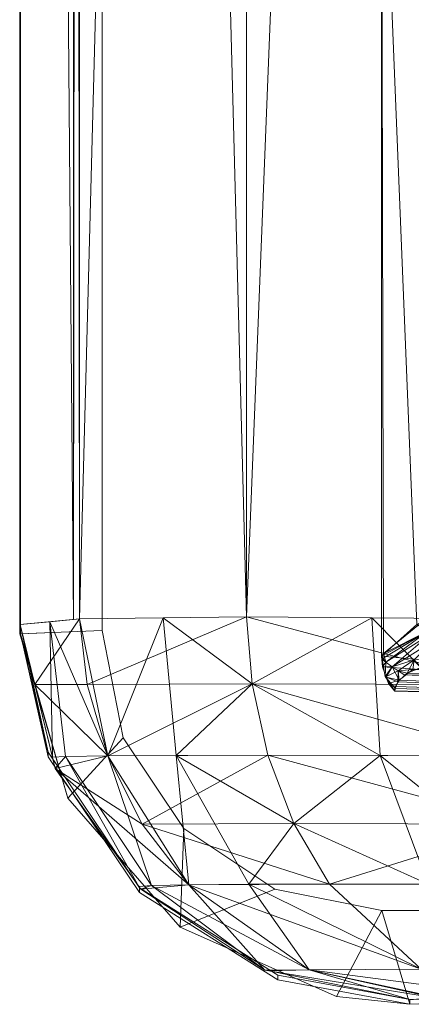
# Model space of a CAD drawing. Header units: millimetres. Extents: x -125 to 135, y -1868 to 49.
# Tile 15 of 53: x -125.5 to -123.12, y 6.28 to 12.26. Entities that reach past the tile are written whole.
import ezdxf

# ---------------------------------------------------------------- set-up
doc = ezdxf.new("R2010")
doc.units = ezdxf.units.MM
doc.layers.add('1', color=7, linetype='CONTINUOUS', true_color=0xffffff)

msp = doc.modelspace()

# ---------------------------------------------------------------- linework, layer by layer
at = {"layer": '1', "color": 252, "linetype": 'Continuous', "lineweight": 13}
for points in [[(-125.5, 47.1699, 449), (-125.5, 8.53, 449), (-125.5, 8.5869, 451.3), (-125.5, 47.1131, 451.3)], [(-125.5, 47.1699, 39), (-125.4954, 8.5302, 39), (-125, 8.55, 39), (-125, 47.15, 39)], [(-125.5, 47.1131, 36.7), (-125.5, 8.5869, 36.6993), (-125.5, 8.5301, 39), (-125.5, 47.1699, 39)], [(-125, 47.15, 449), (-125, 8.55, 449), (-125.5, 8.5301, 449), (-125.4954, 47.1698, 449)], [(-125.5, 47.1131, 451.3), (-125.5, 8.5869, 451.3015), (-125.1722, 8.6179, 452.9192)], [(-125.1722, 8.6179, 452.9192), (-125.1722, 47.0821, 452.9192), (-125.5, 47.1131, 451.3)], [(-125.5, 47.1131, 36.7), (-125.1722, 47.0821, 35.0808), (-125.1722, 8.6179, 35.0808), (-125.5, 8.5869, 36.7)], [(-125, 8.55, 39), (-125, 8.55, 449), (-125, 47.15, 449), (-125, 47.15, 39)], [(-125.136, 47.0787, 453.098), (-125.1722, 47.0821, 452.9192), (-125.1722, 8.6179, 452.9192)], [(-125.136, 8.6213, 34.902), (-125.1722, 47.0821, 35.0808), (-125.136, 47.0787, 34.902)], [(-125.136, 8.6213, 34.902), (-125.1722, 8.6179, 35.0808), (-125.1722, 47.0821, 35.0808)], [(-125.136, 47.0787, 453.098), (-125.1722, 8.6179, 452.9192), (-125.136, 8.6213, 453.098)], [(-125.136, 8.6213, 453.098), (-124.1223, 47.067, 454.6223), (-125.136, 47.0787, 453.098)], [(-125.136, 47.0787, 34.902), (-124.1223, 8.633, 33.3777), (-125.136, 8.6213, 34.902)], [(-125.136, 47.0787, 34.902), (-124.1223, 47.067, 33.3777), (-124.1223, 8.633, 33.3777)], [(-125.136, 8.6213, 453.098), (-124.1223, 8.633, 454.6223), (-124.1223, 47.067, 454.6223)], [(-122.598, 47.0787, 455.636), (-124.1223, 8.633, 454.6223), (-122.598, 8.6213, 455.636)], [(-122.598, 47.0787, 455.636), (-124.1223, 47.067, 454.6223), (-124.1223, 8.633, 454.6223)], [(-122.598, 8.6213, 32.364), (-124.1223, 47.067, 33.3777), (-122.598, 47.0787, 32.364)], [(-122.598, 8.6213, 32.364), (-124.1223, 8.633, 33.3777), (-124.1223, 47.067, 33.3777)], [(-123.3017, 13.8858, 449), (-123.05, 13.8871, 449.1453), (-123.05, 8.6071, 449.1453), (-123.2906, 8.411, 449.0064)], [(-123.0871, 8.5865, 38.8761), (-123.05, 8.6071, 38.8547), (-123.05, 13.8871, 38.8547), (-123.3017, 13.8858, 39)], [(-123.2906, 8.411, 449.0064), (-123.3017, 8.3953, 449), (-123.3017, 13.8858, 449)], [(-123.3017, 13.8858, 39), (-123.3017, 8.3953, 39), (-123.0871, 8.5865, 38.8761)], [(-123.3017, 8.3953, 39), (-123.3017, 13.3767, 39), (-120.1349, 13.3767, 39), (-120.1349, 8.1049, 39)], [(-120.1349, 8.1049, 449), (-120.1349, 13.3767, 449), (-123.3017, 13.3767, 449), (-123.3017, 8.3953, 449)], [(-125.4083, 8.2226, 36.694), (-125.497, 8.5869, 36.6985), (-125.136, 8.6213, 34.902)], [(-125.136, 8.6213, 34.902), (-125.0894, 8.2225, 34.9184), (-125.4083, 8.2226, 36.694)], [(-124.9637, 7.7891, 453.0326), (-125.136, 8.6213, 453.098), (-125.3164, 8.6042, 452.2003)], [(-125.0894, 8.2225, 34.9184), (-125.136, 8.6213, 34.902), (-124.1223, 8.633, 33.3777)], [(-124.6292, 8.6272, 453.8602), (-125.136, 8.6213, 453.098), (-124.9637, 7.7891, 453.0326)], [(-124.1223, 8.633, 33.3777), (-124.0872, 8.2259, 33.4128), (-125.0894, 8.2225, 34.9184)], [(-124.9637, 7.7891, 453.0326), (-124.5492, 7.7919, 453.8099), (-124.6292, 8.6272, 453.8602)], [(-124.0872, 8.2259, 454.5872), (-124.1223, 8.633, 454.6223), (-124.6292, 8.6272, 453.8602)], [(-124.0872, 8.2259, 454.5872), (-124.6292, 8.6272, 453.8602), (-124.5492, 7.7919, 453.8099)], [(-124.1223, 8.633, 454.6223), (-124.0872, 8.2259, 454.5872), (-122.5816, 8.2225, 455.5894)], [(-122.5816, 8.2225, 455.5894), (-122.598, 8.6213, 455.636), (-124.1223, 8.633, 454.6223)], [(-124.0872, 8.2259, 33.4128), (-124.1223, 8.633, 33.3777), (-123.3601, 8.6272, 32.8708)], [(-124.0872, 8.2259, 33.4128), (-123.3601, 8.6272, 32.8708), (-123.3099, 7.7919, 32.9508)], [(-123.3601, 8.6272, 32.8708), (-122.598, 8.6213, 32.364), (-122.5326, 7.7891, 32.5363)], [(-122.5326, 7.7891, 32.5363), (-123.3099, 7.7919, 32.9508), (-123.3601, 8.6272, 32.8708)], [(-125.3164, 8.6042, 452.2003), (-125.497, 8.587, 451.3015), (-125.3009, 7.7814, 451.3114)], [(-125.4954, 8.53, 39), (-125.497, 8.587, 36.6985), (-125.3265, 7.8116, 36.6889)], [(-125.3265, 7.8116, 451.3111), (-125.497, 8.5869, 451.3007), (-125.4954, 8.5302, 449)], [(-125.3164, 8.6042, 452.2003), (-125.2226, 7.7846, 452.1899), (-124.9637, 7.7891, 453.0326)], [(-125.3009, 7.7814, 451.3114), (-125.2226, 7.7846, 452.1899), (-125.3164, 8.6042, 452.2003)], [(-123.0213, 8.5473, 38.8498), (-123.0871, 8.5865, 38.8761), (-123.3017, 8.3953, 39)], [(-123.2906, 8.411, 449.0064), (-123.05, 8.6071, 449.1453), (-123.0213, 8.5473, 449.1502)], [(-125, 8.55, 449), (-124.8706, 7.8994, 449), (-125.208, 7.5317, 449), (-125.5, 8.5301, 449)], [(-125.4954, 8.5302, 39), (-125.208, 7.5317, 39), (-124.8706, 7.8994, 39), (-125, 8.55, 39)], [(-125.4954, 8.5302, 449), (-125.3265, 7.7831, 449), (-125.3265, 7.8116, 451.3111)], [(-125.3265, 7.8116, 36.6889), (-125.3265, 7.7831, 39), (-125.4954, 8.53, 39)], [(-124.8706, 7.8994, 39), (-124.8706, 7.8994, 449), (-125, 8.55, 449), (-125, 8.55, 39)], [(-123.3017, 8.3953, 39), (-123.2986, 8.3778, 39), (-123.0213, 8.5473, 38.8498)], [(-123.2986, 8.3778, 39), (-123.2756, 8.3576, 38.9888), (-123.0213, 8.5473, 38.8498)], [(-123.0213, 8.5473, 449.1502), (-123.2756, 8.3576, 449.0112), (-123.2906, 8.411, 449.0064)], [(-123.2756, 8.3576, 449.0112), (-123.0213, 8.5473, 449.1502), (-123.0105, 8.5249, 449.152)], [(-123.0105, 8.5249, 38.848), (-123.0213, 8.5473, 38.8498), (-123.2756, 8.3576, 38.9888)], [(-123.2383, 8.3309, 449.0207), (-123.2756, 8.3576, 449.0112), (-123.0105, 8.5249, 449.152)], [(-123.0105, 8.5249, 38.848), (-123.2756, 8.3576, 38.9888), (-123.2383, 8.3309, 38.9793)], [(-123.0105, 8.5249, 449.152), (-122.9861, 8.4882, 449.1431), (-123.2383, 8.3309, 449.0207)], [(-123.2383, 8.3309, 38.9793), (-122.9861, 8.4882, 38.8569), (-123.0105, 8.5249, 38.848)], [(-123.2383, 8.3309, 449.0207), (-122.9861, 8.4882, 449.1431), (-123.1045, 8.3726, 449.0619)], [(-123.1045, 8.3726, 38.938), (-122.9861, 8.4882, 38.8569), (-123.2383, 8.3309, 38.9793)], [(-123.3017, 8.3953, 449), (-123.2906, 8.411, 449.0064), (-123.2756, 8.3576, 449.0112)], [(-120.1349, 8.1049, 39), (-123.2213, 8.1811, 39), (-123.2802, 8.2717, 39), (-123.3017, 8.3953, 39)], [(-120.1349, 8.1049, 449), (-123.3017, 8.3953, 449), (-123.2963, 8.3299, 449)], [(-123.2756, 8.3576, 449.0112), (-123.3002, 8.3773, 449), (-123.3017, 8.3953, 449)], [(-123.2963, 8.3299, 449), (-123.3002, 8.3773, 449), (-123.2756, 8.3576, 449.0112)], [(-123.2756, 8.3576, 38.9888), (-123.2986, 8.3778, 39), (-123.2802, 8.2717, 39)], [(-122.9253, 8.3821, 38.9131), (-123.1472, 8.2916, 38.9782), (-118.7975, 8.1741, 38.982)], [(-123.2963, 8.3299, 449), (-123.2756, 8.3576, 449.0112), (-123.2383, 8.3309, 449.0207)], [(-123.2383, 8.3309, 449.0207), (-123.2743, 8.2679, 449), (-123.2963, 8.3299, 449)], [(-123.2963, 8.3299, 449), (-123.2607, 8.2293, 449), (-123.2238, 8.1834, 449), (-120.1349, 8.1049, 449)], [(-123.2383, 8.3309, 38.9793), (-123.2756, 8.3576, 38.9888), (-123.2802, 8.2717, 39)], [(-123.2802, 8.2717, 39), (-123.2782, 8.2686, 39), (-123.2383, 8.3309, 38.9793)], [(-123.2, 8.3054, 38.9771), (-123.2383, 8.3309, 38.9793), (-123.2782, 8.2686, 39)], [(-123.2743, 8.2679, 449), (-123.2383, 8.3309, 449.0207), (-123.1939, 8.2498, 449.0081)], [(-123.1045, 8.3726, 449.0619), (-123.2001, 8.3053, 449.0229), (-123.2383, 8.3309, 449.0207)], [(-123.2383, 8.3309, 38.9793), (-123.2, 8.3054, 38.9771), (-123.1045, 8.3726, 38.938)], [(-123.1939, 8.2498, 449.0081), (-123.2383, 8.3309, 449.0207), (-123.2001, 8.3053, 449.0229)], [(-123.2001, 8.3053, 449.0229), (-123.1045, 8.3726, 449.0619), (-123.1128, 8.3131, 449.0319)], [(-123.1045, 8.3726, 38.938), (-123.2, 8.3054, 38.9771), (-123.1472, 8.2916, 38.9782)], [(-123.1472, 8.2916, 38.9782), (-123.0611, 8.3267, 38.9529), (-123.1045, 8.3726, 38.938)], [(-123.2, 8.3054, 38.9771), (-123.2782, 8.2686, 39), (-123.2026, 8.2383, 38.9944)], [(-123.2782, 8.2686, 39), (-123.2213, 8.1811, 39), (-123.2199, 8.1982, 38.9995)], [(-123.2199, 8.1982, 38.9995), (-123.2026, 8.2383, 38.9944), (-123.2782, 8.2686, 39)], [(-123.1939, 8.2498, 449.0081), (-123.2607, 8.2293, 449), (-123.2743, 8.2679, 449)], [(-123.2026, 8.2383, 38.9944), (-123.1599, 8.2794, 38.9819), (-123.2, 8.3054, 38.9771)], [(-123.1576, 8.2816, 38.9812), (-123.2026, 8.2383, 38.9944), (-118.8, 8.0719, 39)], [(-123.1128, 8.3131, 449.0319), (-123.1588, 8.2772, 449.0184), (-123.2001, 8.3053, 449.0229)], [(-123.2001, 8.3053, 449.0229), (-123.1588, 8.2772, 449.0184), (-123.1939, 8.2498, 449.0081)], [(-123.2, 8.3054, 38.9771), (-123.1599, 8.2794, 38.9819), (-123.1472, 8.2916, 38.9782)], [(-118.8, 8.0719, 449), (-123.1939, 8.2498, 449.0081), (-123.1539, 8.281, 449.0199)], [(-123.1472, 8.2916, 38.9782), (-123.1576, 8.2816, 38.9812), (-118.7975, 8.1741, 38.982)], [(-118.8, 8.0719, 39), (-118.7975, 8.1741, 38.982), (-123.1576, 8.2816, 38.9812)], [(-118.7975, 8.1741, 449.018), (-123.1539, 8.281, 449.0199), (-123.1128, 8.3131, 449.0319)], [(-123.1539, 8.281, 449.0199), (-118.7975, 8.1741, 449.018), (-118.8, 8.0719, 449)], [(-125.4083, 8.2226, 36.694), (-125.0894, 8.2225, 34.9184), (-124.9637, 7.7891, 34.9674)], [(-124.9637, 7.7891, 34.9674), (-125.2842, 7.713, 36.6877), (-125.4083, 8.2226, 36.694)], [(-124.9637, 7.7891, 34.9674), (-125.0894, 8.2225, 34.9184), (-124.0872, 8.2259, 33.4128)], [(-124.0872, 8.2259, 33.4128), (-123.9919, 7.7928, 33.5081), (-124.9637, 7.7891, 34.9674)], [(-124.5492, 7.7919, 453.8099), (-123.9919, 7.7928, 454.4919), (-124.0872, 8.2259, 454.5872)], [(-124.0872, 8.2259, 454.5872), (-123.9919, 7.7928, 454.4919), (-122.5326, 7.7891, 455.4637)], [(-122.5326, 7.7891, 455.4637), (-122.5816, 8.2225, 455.5894), (-124.0872, 8.2259, 454.5872)], [(-123.3099, 7.7919, 32.9508), (-123.9919, 7.7928, 33.5081), (-124.0872, 8.2259, 33.4128)], [(-123.1939, 8.2498, 449.0081), (-123.217, 8.2098, 449.0014), (-123.2607, 8.2293, 449)], [(-123.2238, 8.1834, 449), (-123.2607, 8.2293, 449), (-123.217, 8.2098, 449.0014)], [(-123.217, 8.2098, 449.0014), (-123.2213, 8.1811, 449), (-123.2238, 8.1834, 449)], [(-118.8, 8.0719, 449), (-123.2213, 8.1811, 449), (-123.217, 8.2098, 449.0014)], [(-123.2199, 8.1982, 38.9995), (-123.2213, 8.1811, 39), (-118.8, 8.0719, 39)], [(-123.2026, 8.2383, 38.9944), (-123.2199, 8.1982, 38.9995), (-118.8, 8.0719, 39)], [(-118.8, 8.0719, 449), (-123.217, 8.2098, 449.0014), (-123.1939, 8.2498, 449.0081)], [(-123.2238, 8.1834, 449), (-123.2213, 8.1811, 449), (-120.1349, 8.1049, 449)], [(-124.5256, 6.7482, 449), (-125.208, 7.5317, 449), (-124.8706, 7.8994, 449), (-124.5021, 7.3479, 449)], [(-124.5021, 7.3479, 39), (-124.8706, 7.8994, 39), (-125.208, 7.5317, 39), (-124.5256, 6.7482, 39)], [(-124.5021, 7.3479, 39), (-124.5021, 7.3479, 449), (-124.8706, 7.8994, 449), (-124.8706, 7.8994, 39)], [(-124.7724, 6.9576, 449), (-124.7724, 6.9862, 451.3212), (-125.3265, 7.8116, 451.3111), (-125.3265, 7.7831, 449)], [(-125.3265, 7.7831, 39), (-125.3265, 7.8116, 36.6889), (-124.7724, 6.9862, 36.6788), (-124.7724, 6.9576, 39)], [(-125.2226, 7.7846, 452.1899), (-125.3009, 7.7814, 451.3114), (-125.2842, 7.713, 451.3123)], [(-125.2842, 7.713, 36.6877), (-124.9637, 7.7891, 34.9674), (-124.7562, 7.3745, 35.0504)], [(-125.2226, 7.7846, 452.1899), (-125.2842, 7.713, 451.3123), (-124.7769, 6.996, 451.3211)], [(-124.9637, 7.7891, 453.0326), (-125.2226, 7.7846, 452.1899), (-124.7002, 7.0005, 452.0936)], [(-124.7769, 6.996, 451.3211), (-124.7002, 7.0005, 452.0936), (-125.2226, 7.7846, 452.1899)], [(-124.7562, 7.3745, 35.0504), (-124.9637, 7.7891, 34.9674), (-123.9919, 7.7928, 33.5081)], [(-124.5492, 7.7919, 453.8099), (-124.9637, 7.7891, 453.0326), (-124.4723, 7.0056, 452.8345)], [(-124.7002, 7.0005, 452.0936), (-124.4723, 7.0056, 452.8345), (-124.9637, 7.7891, 453.0326)], [(-123.9919, 7.7928, 33.5081), (-123.834, 7.3786, 33.666), (-124.7562, 7.3745, 35.0504)], [(-123.834, 7.3786, 454.334), (-123.9919, 7.7928, 454.4919), (-124.5492, 7.7919, 453.8099)], [(-123.834, 7.3786, 454.334), (-124.5492, 7.7919, 453.8099), (-124.1076, 7.0087, 453.5179)], [(-124.4723, 7.0056, 452.8345), (-124.1076, 7.0087, 453.5179), (-124.5492, 7.7919, 453.8099)], [(-123.9919, 7.7928, 454.4919), (-123.834, 7.3786, 454.334), (-122.4496, 7.3745, 455.2562)], [(-122.4496, 7.3745, 455.2562), (-122.5326, 7.7891, 455.4637), (-123.9919, 7.7928, 454.4919)], [(-123.834, 7.3786, 33.666), (-123.9919, 7.7928, 33.5081), (-123.3099, 7.7919, 32.9508)], [(-123.834, 7.3786, 33.666), (-123.3099, 7.7919, 32.9508), (-123.0179, 7.0087, 33.3924)], [(-123.3099, 7.7919, 32.9508), (-122.5326, 7.7891, 32.5363), (-122.3346, 7.0056, 33.0277)], [(-122.3346, 7.0056, 33.0277), (-123.0179, 7.0087, 33.3924), (-123.3099, 7.7919, 32.9508)], [(-125.2842, 7.713, 36.6877), (-124.7562, 7.3745, 35.0504), (-124.4723, 7.0056, 35.1654)], [(-124.4723, 7.0056, 35.1654), (-124.7646, 6.9787, 36.6787), (-125.2842, 7.713, 36.6877)], [(-124.7562, 7.3745, 35.0504), (-123.834, 7.3786, 33.666), (-123.6175, 7.0098, 33.8825)], [(-123.6175, 7.0098, 33.8825), (-124.4723, 7.0056, 35.1654), (-124.7562, 7.3745, 35.0504)], [(-124.1076, 7.0087, 453.5179), (-123.6175, 7.0098, 454.1175), (-123.834, 7.3786, 454.334)], [(-122.4496, 7.3745, 455.2562), (-123.834, 7.3786, 454.334), (-123.6175, 7.0098, 454.1175)], [(-123.0179, 7.0087, 33.3924), (-123.6175, 7.0098, 33.8825), (-123.834, 7.3786, 33.666)], [(-123.6175, 7.0098, 454.1175), (-122.3346, 7.0056, 454.9723), (-122.4496, 7.3745, 455.2562)], [(-124.5021, 7.3479, 449), (-123.9506, 6.9794, 449), (-124.5256, 6.7482, 449)], [(-124.5256, 6.7482, 39), (-123.9506, 6.9794, 39), (-124.5021, 7.3479, 39)], [(-123.9506, 6.9794, 39), (-123.9506, 6.9794, 449), (-124.5021, 7.3479, 449), (-124.5021, 7.3479, 39)], [(-124.0111, 6.4873, 36.6726), (-124.7646, 6.9787, 36.6787), (-124.4723, 7.0056, 35.1654)], [(-123.7426, 6.489, 452.5358), (-124.4723, 7.0056, 452.8345), (-124.7002, 7.0005, 452.0936)], [(-124.4723, 7.0056, 35.1654), (-123.6175, 7.0098, 33.8825), (-123.0604, 6.493, 34.4396)], [(-124.1076, 7.0087, 453.5179), (-124.4723, 7.0056, 452.8345), (-123.7426, 6.489, 452.5358)], [(-124.4723, 7.0056, 35.1654), (-123.7426, 6.489, 35.4642), (-124.0111, 6.4873, 36.6726)], [(-123.0604, 6.493, 34.4396), (-123.7426, 6.489, 35.4642), (-124.4723, 7.0056, 35.1654)], [(-123.0604, 6.493, 453.5604), (-123.6175, 7.0098, 454.1175), (-124.1076, 7.0087, 453.5179)], [(-123.7426, 6.489, 452.5358), (-123.0604, 6.493, 453.5604), (-124.1076, 7.0087, 453.5179)], [(-122.3346, 7.0056, 454.9723), (-123.6175, 7.0098, 454.1175), (-123.0604, 6.493, 453.5604)], [(-123.0604, 6.493, 34.4396), (-123.6175, 7.0098, 33.8825), (-123.0179, 7.0087, 33.3924)], [(-124.7002, 7.0005, 452.0936), (-124.7769, 6.996, 451.3211), (-124.7646, 6.9787, 451.3213)], [(-123.9314, 6.4275, 449), (-123.9314, 6.4562, 451.3278), (-124.7724, 6.9862, 451.3212), (-124.7724, 6.9576, 449)], [(-124.7724, 6.9576, 39), (-124.7724, 6.9862, 36.6788), (-123.9314, 6.4562, 36.6722), (-123.9314, 6.4275, 39)], [(-124.7002, 7.0005, 452.0936), (-124.7646, 6.9787, 451.3213), (-124.0111, 6.4873, 451.3274)], [(-124.0111, 6.4873, 451.3274), (-123.7426, 6.489, 452.5358), (-124.7002, 7.0005, 452.0936)], [(-123.5762, 6.3266, 449), (-124.5256, 6.7482, 449), (-123.9506, 6.9794, 449), (-123.3, 6.85, 449)], [(-123.3, 6.85, 39), (-123.9506, 6.9794, 39), (-124.5256, 6.7482, 39), (-123.5762, 6.3266, 39)], [(-123.3, 6.85, 39), (-123.3, 6.85, 449), (-123.9506, 6.9794, 449), (-123.9506, 6.9794, 39)], [(-123.1296, 6.2791, 449), (-123.5762, 6.3266, 449), (-123.3, 6.85, 449)], [(-123.3, 6.85, 39), (-123.5762, 6.3266, 39), (-123.1296, 6.2791, 39)], [(-121.0506, 6.85, 39), (-121.0506, 6.85, 449), (-123.3, 6.85, 449), (-123.3, 6.85, 39)], [(-123.3, 6.85, 449), (-121.0506, 6.85, 449), (-120.8028, 6.3653, 449), (-123.1296, 6.2791, 449)], [(-123.1296, 6.2791, 39), (-120.8028, 6.3653, 39), (-121.0506, 6.85, 39), (-123.3, 6.85, 39)], [(-124.0111, 6.4873, 451.3274), (-123.9868, 6.4823, 451.3275), (-123.7426, 6.489, 452.5358)], [(-123.7426, 6.489, 35.4642), (-123.9868, 6.4823, 36.6725), (-124.0111, 6.4873, 36.6726)], [(-123.7426, 6.489, 452.5358), (-123.9868, 6.4823, 451.3275), (-123.1296, 6.3078, 451.3296)], [(-123.9868, 6.4823, 36.6725), (-123.7426, 6.489, 35.4642), (-122.9685, 6.3162, 35.8301)], [(-122.9685, 6.3162, 35.8301), (-123.1296, 6.3078, 36.6704), (-123.9868, 6.4823, 36.6725)], [(-123.0604, 6.493, 453.5604), (-123.7426, 6.489, 452.5358), (-122.9421, 6.3167, 452.2341)], [(-123.7426, 6.489, 35.4642), (-123.0604, 6.493, 34.4396), (-122.456, 6.3196, 35.044)], [(-123.1296, 6.3078, 451.3296), (-122.9421, 6.3167, 452.2341), (-123.7426, 6.489, 452.5358)], [(-123.7426, 6.489, 35.4642), (-122.9455, 6.3163, 35.7949), (-122.9685, 6.3162, 35.8301)], [(-122.456, 6.3196, 35.044), (-122.9455, 6.3163, 35.7949), (-123.7426, 6.489, 35.4642)], [(-123.1296, 6.3078, 451.3296), (-123.9314, 6.4562, 451.3278), (-123.9314, 6.4275, 449), (-123.1296, 6.2791, 449)], [(-123.1296, 6.2791, 39), (-123.9314, 6.4275, 39), (-123.9314, 6.4562, 36.6722), (-123.1296, 6.3078, 36.6704)], [(-120.581, 6.3738, 449.586), (-122.991, 6.3144, 451.9984), (-123.1296, 6.3078, 451.3296), (-120.8028, 6.3653, 449)], [(-120.8028, 6.3653, 449), (-123.1296, 6.3078, 451.3296), (-123.1296, 6.2791, 449)], [(-120.8028, 6.3653, 39), (-123.1296, 6.3078, 36.6704), (-123.1079, 6.3089, 36.5569)], [(-120.8028, 6.3653, 39), (-123.1296, 6.2791, 39), (-123.1296, 6.3078, 36.6704)]]:
    msp.add_3dface(points, dxfattribs=at)

doc.saveas('drawing.dxf')
